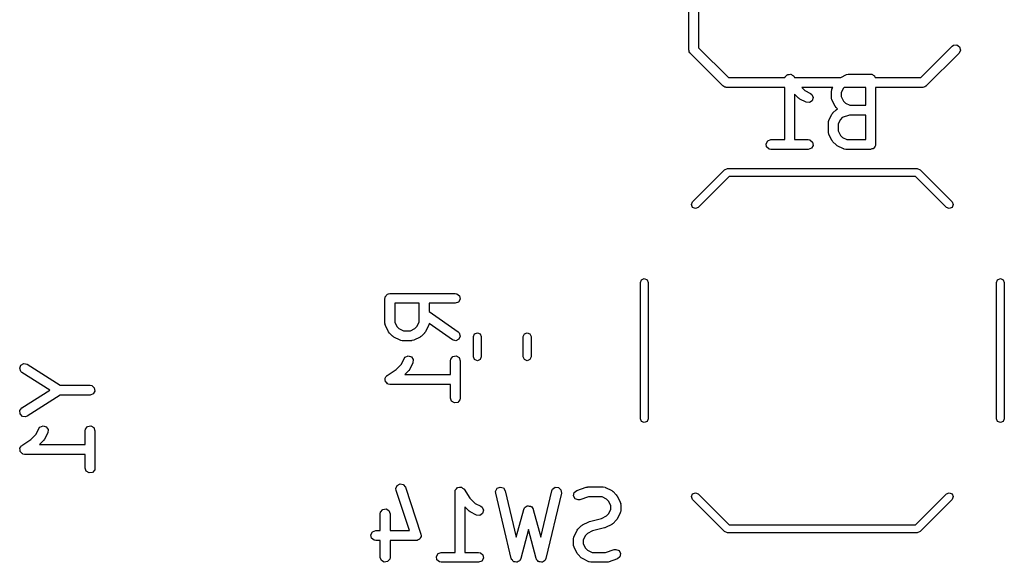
# Model space of a CAD drawing. Extents: x 3.18 to 5.53, y -3.25 to -0.52.
# Tile 24 of 25: x 4.79 to 5.38, y -1.53 to -1.21. Entities that reach past the tile are written whole.
import ezdxf

# ---------------------------------------------------------------- set-up
doc = ezdxf.new("R2010")
doc.units = 0
doc.header["$MEASUREMENT"] = 0
doc.layers.add('BLACK', color=7, linetype='CONTINUOUS')

msp = doc.modelspace()

# ---------------------------------------------------------------- linework, layer by layer
at = {"layer": 'BLACK', "linetype": 'CONTINUOUS'}
for p, q in [((5.18897, -1.22342), (5.18897, -1.18405)), ((5.19488, -1.18405), (5.19488, -1.2222)), ((5.18919, -1.22403), (5.18897, -1.22342)), ((5.18925, -1.22467), (5.18919, -1.22403)), ((5.18962, -1.2252), (5.18925, -1.22467)), ((5.18966, -1.22532), (5.18962, -1.2252)), ((5.18973, -1.22536), (5.18966, -1.22532)), ((5.18984, -1.22551), (5.18973, -1.22536)), ((5.20952, -1.2452), (5.18984, -1.22551)), ((5.19488, -1.2222), (5.21283, -1.24016)), ((5.3285, -1.24016), (5.34732, -1.22134)), ((5.35149, -1.22551), (5.33181, -1.2452)), ((5.34732, -1.22134), (5.34816, -1.22075)), ((5.34816, -1.22075), (5.35017, -1.22057)), ((5.35017, -1.22057), (5.35183, -1.22173)), ((5.35235, -1.22368), (5.35149, -1.22551)), ((5.35183, -1.22173), (5.35235, -1.22368)), ((5.21283, -1.24016), (5.24681, -1.24016)), ((5.24681, -1.24016), (5.24683, -1.24003)), ((5.24683, -1.24003), (5.24694, -1.2399)), ((5.24694, -1.2399), (5.24696, -1.23973)), ((5.24696, -1.23973), (5.24758, -1.23914)), ((5.24758, -1.23914), (5.24813, -1.23848)), ((5.24813, -1.23848), (5.2483, -1.23845)), ((5.2483, -1.23845), (5.24842, -1.23833)), ((5.24842, -1.23833), (5.24928, -1.23828)), ((5.24928, -1.23828), (5.25012, -1.23813)), ((5.25012, -1.23813), (5.25027, -1.23822)), ((5.25027, -1.23822), (5.25044, -1.2382)), ((5.25044, -1.2382), (5.25113, -1.23871)), ((5.25113, -1.23871), (5.25187, -1.23914)), ((5.25187, -1.23914), (5.25193, -1.2393)), ((5.25193, -1.2393), (5.25206, -1.2394)), ((5.25206, -1.2394), (5.25257, -1.24016)), ((5.25257, -1.24016), (5.28039, -1.24016)), ((5.28039, -1.24016), (5.28391, -1.2384)), ((5.28391, -1.2384), (5.28489, -1.23811)), ((5.28489, -1.23811), (5.28506, -1.23815)), ((5.28506, -1.23815), (5.28523, -1.23809)), ((5.28523, -1.23809), (5.29835, -1.23809)), ((5.29835, -1.23809), (5.29873, -1.23815)), ((5.29873, -1.23815), (5.29886, -1.23813)), ((5.29886, -1.23813), (5.29898, -1.2382)), ((5.29898, -1.2382), (5.29936, -1.23826)), ((5.29936, -1.23826), (5.29995, -1.23876)), ((5.29995, -1.23876), (5.30061, -1.23914)), ((5.30061, -1.23914), (5.3007, -1.23939)), ((5.3007, -1.23939), (5.30091, -1.23956)), ((5.30091, -1.23956), (5.30101, -1.24016)), ((5.30101, -1.24016), (5.3285, -1.24016)), ((5.21011, -1.24547), (5.20952, -1.2452)), ((5.2106, -1.24588), (5.21011, -1.24547)), ((5.21124, -1.246), (5.2106, -1.24588)), ((5.21135, -1.24605), (5.21124, -1.246)), ((5.21143, -1.24603), (5.21135, -1.24605)), ((5.21161, -1.24606), (5.21143, -1.24603)), ((5.24665, -1.24606), (5.21161, -1.24606)), ((5.24665, -1.27746), (5.24665, -1.24606)), ((5.27566, -1.24606), (5.25693, -1.24606)), ((5.25693, -1.24606), (5.25885, -1.24799)), ((5.25885, -1.24799), (5.26218, -1.24965)), ((5.27477, -1.24854), (5.27495, -1.24753)), ((5.27477, -1.25229), (5.27477, -1.24854)), ((5.27495, -1.24753), (5.27507, -1.24739)), ((5.27507, -1.24739), (5.27509, -1.24722)), ((5.27509, -1.24722), (5.27566, -1.24606)), ((5.28203, -1.24654), (5.28068, -1.24923)), ((5.28068, -1.24923), (5.28068, -1.25159)), ((5.2825, -1.24606), (5.28203, -1.24654)), ((5.2954, -1.24606), (5.2825, -1.24606)), ((5.2954, -1.25683), (5.2954, -1.24606)), ((5.32972, -1.24606), (5.3013, -1.24606)), ((5.3013, -1.24606), (5.3013, -1.28041)), ((5.33033, -1.24584), (5.32972, -1.24606)), ((5.33097, -1.24579), (5.33033, -1.24584)), ((5.3315, -1.24542), (5.33097, -1.24579)), ((5.33162, -1.24537), (5.3315, -1.24542)), ((5.33166, -1.2453), (5.33162, -1.24537)), ((5.33181, -1.2452), (5.33166, -1.2453)), ((5.25502, -1.2525), (5.25256, -1.25004)), ((5.25256, -1.25004), (5.25256, -1.27746)), ((5.25508, -1.25253), (5.25502, -1.2525)), ((5.25578, -1.25305), (5.25508, -1.25253)), ((5.25953, -1.25493), (5.25578, -1.25305)), ((5.26154, -1.25516), (5.25953, -1.25493)), ((5.26323, -1.25405), (5.26154, -1.25516)), ((5.26218, -1.24965), (5.263, -1.25026)), ((5.263, -1.25026), (5.2638, -1.25211)), ((5.2638, -1.25211), (5.26323, -1.25405)), ((5.27484, -1.25245), (5.27477, -1.25229)), ((5.27479, -1.25262), (5.27484, -1.25245)), ((5.27509, -1.25361), (5.27479, -1.25262)), ((5.27696, -1.25736), (5.27509, -1.25361)), ((5.28068, -1.25159), (5.28203, -1.25429)), ((5.28203, -1.25429), (5.28323, -1.25548)), ((5.28323, -1.25548), (5.28592, -1.25683)), ((5.27564, -1.26145), (5.27751, -1.25957)), ((5.27701, -1.2574), (5.27696, -1.25736)), ((5.27751, -1.25812), (5.27701, -1.2574)), ((5.27837, -1.25898), (5.27751, -1.25812)), ((5.27751, -1.25957), (5.27835, -1.25898)), ((5.27835, -1.25898), (5.27837, -1.25898)), ((5.28592, -1.25683), (5.2954, -1.25683)), ((5.2729, -1.26729), (5.27308, -1.26628)), ((5.2729, -1.27291), (5.2729, -1.26729)), ((5.27308, -1.26628), (5.27319, -1.26614)), ((5.27319, -1.26614), (5.27321, -1.26596)), ((5.27321, -1.26596), (5.27509, -1.26222)), ((5.27509, -1.26222), (5.27561, -1.26151)), ((5.27561, -1.26151), (5.27564, -1.26145)), ((5.28015, -1.26528), (5.27881, -1.26798)), ((5.2812, -1.26424), (5.28015, -1.26528)), ((5.28571, -1.26274), (5.2812, -1.26424)), ((5.2954, -1.26274), (5.28571, -1.26274)), ((5.2954, -1.27746), (5.2954, -1.26274)), ((5.27296, -1.27308), (5.2729, -1.27291)), ((5.27292, -1.27325), (5.27296, -1.27308)), ((5.27321, -1.27423), (5.27292, -1.27325)), ((5.27881, -1.26798), (5.27881, -1.27221)), ((5.27881, -1.27221), (5.28015, -1.27491)), ((5.23545, -1.2799), (5.23646, -1.27815)), ((5.23646, -1.27815), (5.23836, -1.27746)), ((5.23836, -1.27746), (5.24665, -1.27746)), ((5.25256, -1.27746), (5.26085, -1.27746)), ((5.26085, -1.27746), (5.26186, -1.27763)), ((5.26186, -1.27763), (5.26341, -1.27893)), ((5.26341, -1.27893), (5.26376, -1.28092)), ((5.27509, -1.27798), (5.27321, -1.27423)), ((5.27513, -1.27802), (5.27509, -1.27798)), ((5.27564, -1.27875), (5.27513, -1.27802)), ((5.27751, -1.28062), (5.27564, -1.27875)), ((5.28015, -1.27491), (5.28135, -1.27611)), ((5.28135, -1.27611), (5.28405, -1.27746)), ((5.28405, -1.27746), (5.2954, -1.27746)), ((5.2358, -1.28189), (5.23545, -1.2799)), ((5.23735, -1.28318), (5.2358, -1.28189)), ((5.23836, -1.28336), (5.23735, -1.28318)), ((5.26085, -1.28336), (5.23836, -1.28336)), ((5.26275, -1.28267), (5.26085, -1.28336)), ((5.26376, -1.28092), (5.26275, -1.28267)), ((5.27757, -1.28065), (5.27751, -1.28062)), ((5.27828, -1.28117), (5.27757, -1.28065)), ((5.28203, -1.28305), (5.27828, -1.28117)), ((5.28221, -1.28307), (5.28203, -1.28305)), ((5.28234, -1.28318), (5.28221, -1.28307)), ((5.28335, -1.28336), (5.28234, -1.28318)), ((5.29835, -1.28336), (5.28335, -1.28336)), ((5.29907, -1.2831), (5.29835, -1.28336)), ((5.29983, -1.28297), (5.29907, -1.2831)), ((5.3, -1.28276), (5.29983, -1.28297)), ((5.30025, -1.28267), (5.3, -1.28276)), ((5.30063, -1.28201), (5.30025, -1.28267)), ((5.30112, -1.28142), (5.30063, -1.28201)), ((5.30119, -1.28104), (5.30112, -1.28142)), ((5.30126, -1.28092), (5.30119, -1.28104)), ((5.3013, -1.28041), (5.30124, -1.28079)), ((5.30124, -1.28079), (5.30126, -1.28092)), ((5.19124, -1.31487), (5.21053, -1.29557)), ((5.21053, -1.29557), (5.2122, -1.29488)), ((5.2122, -1.29488), (5.32638, -1.29488)), ((5.32638, -1.29488), (5.32805, -1.29557)), ((5.32805, -1.29557), (5.32805, -1.29557)), ((5.32805, -1.29557), (5.34734, -1.31487)), ((5.21318, -1.29961), (5.19458, -1.31821)), ((5.3254, -1.29961), (5.21318, -1.29961)), ((5.344, -1.31821), (5.3254, -1.29961)), ((5.19055, -1.31654), (5.19124, -1.31487)), ((5.19124, -1.31821), (5.19055, -1.31654)), ((5.19291, -1.3189), (5.19124, -1.31821)), ((5.19458, -1.31821), (5.19291, -1.3189)), ((5.34567, -1.3189), (5.344, -1.31821)), ((5.34734, -1.31821), (5.34567, -1.3189)), ((5.34734, -1.31487), (5.34803, -1.31654)), ((5.34803, -1.31654), (5.34734, -1.31821)), ((5.15984, -1.36339), (5.16053, -1.36172)), ((5.16053, -1.36172), (5.1622, -1.36102)), ((5.1622, -1.36102), (5.16388, -1.36172)), ((5.16388, -1.36172), (5.16457, -1.36339)), ((5.37402, -1.36339), (5.37471, -1.36172)), ((5.37471, -1.36172), (5.37638, -1.36102)), ((5.37638, -1.36102), (5.37805, -1.36172)), ((5.37805, -1.36172), (5.37874, -1.36339)), ((5.15984, -1.44528), (5.15984, -1.36339)), ((5.16457, -1.36339), (5.16457, -1.44528)), ((5.37402, -1.44528), (5.37402, -1.36339)), ((5.37874, -1.36339), (5.37874, -1.44528)), ((5.0062, -1.37291), (5.00626, -1.37253)), ((5.0062, -1.38791), (5.0062, -1.37291)), ((5.00624, -1.3724), (5.00631, -1.37228)), ((5.00626, -1.37253), (5.00624, -1.3724)), ((5.00631, -1.37228), (5.00637, -1.3719)), ((5.00637, -1.3719), (5.00687, -1.37131)), ((5.00687, -1.37131), (5.00725, -1.37065)), ((5.00725, -1.37065), (5.0075, -1.37056)), ((5.0075, -1.37056), (5.00767, -1.37035)), ((5.00767, -1.37035), (5.00843, -1.37022)), ((5.00843, -1.37022), (5.00915, -1.36996)), ((5.00915, -1.36996), (5.04852, -1.36996)), ((5.04852, -1.36996), (5.04953, -1.37013)), ((5.04953, -1.37013), (5.05108, -1.37143)), ((5.05143, -1.37342), (5.05042, -1.37517)), ((5.05108, -1.37143), (5.05143, -1.37342)), ((5.0121, -1.37586), (5.0121, -1.38721)), ((5.02682, -1.37586), (5.0121, -1.37586)), ((5.02682, -1.38721), (5.02682, -1.37586)), ((5.04852, -1.37586), (5.03272, -1.37586)), ((5.03272, -1.37586), (5.03272, -1.38075)), ((5.05042, -1.37517), (5.04852, -1.37586)), ((5.03272, -1.38075), (5.05021, -1.39299)), ((5.00626, -1.38807), (5.0062, -1.38791)), ((5.00622, -1.38825), (5.00626, -1.38807)), ((5.00651, -1.38923), (5.00622, -1.38825)), ((5.00838, -1.39298), (5.00651, -1.38923)), ((5.0121, -1.38721), (5.01345, -1.38991)), ((5.01345, -1.38991), (5.01465, -1.39111)), ((5.01465, -1.39111), (5.01734, -1.39245)), ((5.02158, -1.39245), (5.02427, -1.39111)), ((5.02427, -1.39111), (5.02547, -1.38991)), ((5.02547, -1.38991), (5.02682, -1.38721)), ((5.03241, -1.38923), (5.03054, -1.39298)), ((5.03243, -1.38905), (5.03241, -1.38923)), ((5.03255, -1.38892), (5.03243, -1.38905)), ((5.03272, -1.38795), (5.03255, -1.38892)), ((5.04683, -1.39783), (5.03272, -1.38795)), ((5.00843, -1.39302), (5.00838, -1.39298)), ((5.00894, -1.39375), (5.00843, -1.39302)), ((5.01081, -1.39562), (5.00894, -1.39375)), ((5.01087, -1.39565), (5.01081, -1.39562)), ((5.01158, -1.39617), (5.01087, -1.39565)), ((5.01533, -1.39805), (5.01158, -1.39617)), ((5.01734, -1.39245), (5.02158, -1.39245)), ((5.02734, -1.39617), (5.02359, -1.39805)), ((5.02739, -1.39613), (5.02734, -1.39617)), ((5.02811, -1.39562), (5.02739, -1.39613)), ((5.02998, -1.39375), (5.02811, -1.39562)), ((5.03001, -1.39369), (5.02998, -1.39375)), ((5.03054, -1.39298), (5.03001, -1.39369)), ((5.05061, -1.39749), (5.04878, -1.39835)), ((5.05021, -1.39299), (5.05094, -1.39371)), ((5.05146, -1.39566), (5.05061, -1.39749)), ((5.05094, -1.39371), (5.05146, -1.39566)), ((5.05945, -1.39592), (5.06014, -1.39425)), ((5.05945, -1.40802), (5.05945, -1.39592)), ((5.06014, -1.39425), (5.06181, -1.39356)), ((5.06181, -1.39356), (5.06348, -1.39425)), ((5.06348, -1.39425), (5.06417, -1.39592)), ((5.06417, -1.39592), (5.06417, -1.40802)), ((5.08937, -1.39592), (5.09006, -1.39425)), ((5.08937, -1.40802), (5.08937, -1.39592)), ((5.09006, -1.39425), (5.09173, -1.39356)), ((5.09173, -1.39356), (5.0934, -1.39425)), ((5.0934, -1.39425), (5.09409, -1.39592)), ((5.09409, -1.39592), (5.09409, -1.40802)), ((5.0155, -1.39807), (5.01533, -1.39805)), ((5.01564, -1.39818), (5.0155, -1.39807)), ((5.01665, -1.39836), (5.01564, -1.39818)), ((5.02227, -1.39836), (5.01665, -1.39836)), ((5.02244, -1.3983), (5.02227, -1.39836)), ((5.02261, -1.39834), (5.02244, -1.3983)), ((5.02359, -1.39805), (5.02261, -1.39834)), ((5.04878, -1.39835), (5.04683, -1.39783)), ((5.0161, -1.41241), (5.01776, -1.40908)), ((5.01776, -1.40908), (5.01837, -1.40826)), ((5.01837, -1.40826), (5.02022, -1.40746)), ((5.02022, -1.40746), (5.02216, -1.40803)), ((5.02216, -1.40803), (5.02327, -1.40972)), ((5.04557, -1.4104), (5.04574, -1.40939)), ((5.04574, -1.40939), (5.04704, -1.40785)), ((5.04704, -1.40785), (5.04903, -1.4075)), ((5.04903, -1.4075), (5.05078, -1.40851)), ((5.05078, -1.40851), (5.05147, -1.4104)), ((5.06014, -1.40969), (5.05945, -1.40802)), ((5.06417, -1.40802), (5.06348, -1.40969)), ((5.09006, -1.40969), (5.08937, -1.40802)), ((5.09409, -1.40802), (5.0934, -1.40969)), ((4.78651, -1.41485), (4.78729, -1.41299)), ((4.78712, -1.41678), (4.78651, -1.41485)), ((4.78729, -1.41299), (4.78908, -1.41205)), ((4.78908, -1.41205), (4.79105, -1.41249)), ((4.79105, -1.41249), (4.81095, -1.42515)), ((5.01289, -1.41561), (5.0161, -1.41241)), ((5.02304, -1.41173), (5.02116, -1.41547)), ((5.02327, -1.40972), (5.02304, -1.41173)), ((5.04557, -1.4187), (5.04557, -1.4104)), ((5.05147, -1.4104), (5.05147, -1.4329)), ((5.06181, -1.41038), (5.06014, -1.40969)), ((5.06348, -1.40969), (5.06181, -1.41038)), ((5.09173, -1.41038), (5.09006, -1.40969)), ((5.0934, -1.40969), (5.09173, -1.41038)), ((4.78788, -1.41747), (4.78712, -1.41678)), ((4.80459, -1.4281), (4.78788, -1.41747)), ((5.00624, -1.42114), (5.00633, -1.42099)), ((5.00639, -1.42198), (5.00624, -1.42114)), ((5.00631, -1.42082), (5.00682, -1.42013)), ((5.00633, -1.42099), (5.00631, -1.42082)), ((5.00682, -1.42013), (5.00725, -1.41939)), ((5.00725, -1.41939), (5.00741, -1.41933)), ((5.00741, -1.41933), (5.00751, -1.4192)), ((5.00751, -1.4192), (5.01289, -1.41561)), ((5.02061, -1.41624), (5.01815, -1.4187)), ((5.01815, -1.4187), (5.04557, -1.4187)), ((5.02064, -1.41618), (5.02061, -1.41624)), ((5.02116, -1.41547), (5.02064, -1.41618)), ((4.81095, -1.42515), (4.82883, -1.42515)), ((4.82883, -1.42515), (4.82984, -1.42533)), ((4.82984, -1.42533), (4.83139, -1.42663)), ((4.83139, -1.42663), (4.83174, -1.42862)), ((5.00644, -1.42284), (5.00639, -1.42198)), ((5.00656, -1.42296), (5.00644, -1.42284)), ((5.00659, -1.42313), (5.00656, -1.42296)), ((5.00725, -1.42368), (5.00659, -1.42313)), ((5.00784, -1.4243), (5.00725, -1.42368)), ((5.00801, -1.42432), (5.00784, -1.4243)), ((5.00814, -1.42443), (5.00801, -1.42432)), ((5.00915, -1.42461), (5.00814, -1.42443)), ((5.04557, -1.42461), (5.00915, -1.42461)), ((5.04557, -1.4329), (5.04557, -1.42461)), ((4.78788, -1.43873), (4.80459, -1.4281)), ((4.81095, -1.43106), (4.79105, -1.44372)), ((4.82883, -1.43106), (4.81095, -1.43106)), ((4.83073, -1.43036), (4.82883, -1.43106)), ((4.83174, -1.42862), (4.83073, -1.43036)), ((5.04626, -1.4348), (5.04557, -1.4329)), ((5.05147, -1.4329), (5.05129, -1.43391)), ((4.78665, -1.44034), (4.78788, -1.43873)), ((5.04801, -1.43581), (5.04626, -1.4348)), ((5.05, -1.43546), (5.04801, -1.43581)), ((5.05129, -1.43391), (5.05, -1.43546)), ((4.78674, -1.44235), (4.78665, -1.44034)), ((4.7881, -1.44384), (4.78674, -1.44235)), ((4.7901, -1.44411), (4.7881, -1.44384)), ((4.79105, -1.44372), (4.7901, -1.44411)), ((4.79807, -1.45115), (4.79868, -1.45033)), ((4.79868, -1.45033), (4.80054, -1.44953)), ((4.80054, -1.44953), (4.80247, -1.4501)), ((4.80247, -1.4501), (4.80358, -1.45179)), ((4.82606, -1.45146), (4.82736, -1.44992)), ((4.82736, -1.44992), (4.82935, -1.44957)), ((4.82935, -1.44957), (4.8311, -1.45058)), ((4.8311, -1.45058), (4.83179, -1.45247)), ((5.16053, -1.44695), (5.15984, -1.44528)), ((5.1622, -1.44764), (5.16053, -1.44695)), ((5.16388, -1.44695), (5.1622, -1.44764)), ((5.16457, -1.44528), (5.16388, -1.44695)), ((5.37471, -1.44695), (5.37402, -1.44528)), ((5.37638, -1.44764), (5.37471, -1.44695)), ((5.37805, -1.44695), (5.37638, -1.44764)), ((5.37874, -1.44528), (5.37805, -1.44695)), ((4.79321, -1.45768), (4.79641, -1.45448)), ((4.79641, -1.45448), (4.79807, -1.45115)), ((4.80335, -1.4538), (4.80148, -1.45754)), ((4.80358, -1.45179), (4.80335, -1.4538)), ((4.82588, -1.45247), (4.82606, -1.45146)), ((4.82588, -1.46077), (4.82588, -1.45247)), ((4.83179, -1.45247), (4.83179, -1.47497)), ((4.78663, -1.46289), (4.78714, -1.4622)), ((4.78714, -1.4622), (4.78757, -1.46146)), ((4.78757, -1.46146), (4.78773, -1.4614)), ((4.78773, -1.4614), (4.78783, -1.46127)), ((4.78783, -1.46127), (4.79321, -1.45768)), ((4.80093, -1.45831), (4.79847, -1.46077)), ((4.79847, -1.46077), (4.82588, -1.46077)), ((4.80095, -1.45825), (4.80093, -1.45831)), ((4.80148, -1.45754), (4.80095, -1.45825)), ((4.78656, -1.46321), (4.78664, -1.46306)), ((4.7867, -1.46405), (4.78656, -1.46321)), ((4.78664, -1.46306), (4.78663, -1.46289)), ((4.78676, -1.46491), (4.7867, -1.46405)), ((4.78688, -1.46503), (4.78676, -1.46491)), ((4.78691, -1.4652), (4.78688, -1.46503)), ((4.78756, -1.46575), (4.78691, -1.4652)), ((4.78816, -1.46637), (4.78756, -1.46575)), ((4.78832, -1.46639), (4.78816, -1.46637)), ((4.78845, -1.4665), (4.78832, -1.46639)), ((4.78946, -1.46668), (4.78845, -1.4665)), ((4.82588, -1.46668), (4.78946, -1.46668)), ((4.82588, -1.47497), (4.82588, -1.46668)), ((4.82657, -1.47687), (4.82588, -1.47497)), ((4.82832, -1.47788), (4.82657, -1.47687)), ((4.83031, -1.47753), (4.82832, -1.47788)), ((4.83161, -1.47598), (4.83031, -1.47753)), ((4.83179, -1.47497), (4.83161, -1.47598)), ((5.01275, -1.48731), (5.01349, -1.48543)), ((5.01349, -1.48543), (5.01527, -1.48447)), ((5.01527, -1.48447), (5.01724, -1.48488)), ((5.01724, -1.48488), (5.0185, -1.48646)), ((5.0185, -1.48646), (5.02787, -1.51458)), ((5.05099, -1.48651), (5.05183, -1.48636)), ((5.05183, -1.48636), (5.05198, -1.48644)), ((5.05198, -1.48644), (5.05215, -1.48643)), ((5.05215, -1.48643), (5.05284, -1.48694)), ((5.07366, -1.48712), (5.07552, -1.48632)), ((5.07552, -1.48632), (5.07745, -1.4869)), ((5.10697, -1.48764), (5.10859, -1.48644)), ((5.10859, -1.48644), (5.11061, -1.48656)), ((5.12163, -1.48834), (5.12725, -1.48646)), ((5.12725, -1.48646), (5.12812, -1.48634)), ((5.12812, -1.48634), (5.12818, -1.48631)), ((5.12818, -1.48631), (5.13756, -1.48631)), ((5.13756, -1.48631), (5.13857, -1.48649)), ((5.13857, -1.48649), (5.1387, -1.4866)), ((5.0129, -1.48833), (5.01275, -1.48731)), ((5.02098, -1.51256), (5.0129, -1.48833)), ((5.04837, -1.48927), (5.04854, -1.48826)), ((5.04837, -1.52568), (5.04837, -1.48927)), ((5.04854, -1.48826), (5.04865, -1.48813)), ((5.04865, -1.48813), (5.04867, -1.48796)), ((5.04867, -1.48796), (5.04929, -1.48737)), ((5.04929, -1.48737), (5.04984, -1.48671)), ((5.04984, -1.48671), (5.05001, -1.48668)), ((5.05001, -1.48668), (5.05013, -1.48656)), ((5.05013, -1.48656), (5.05099, -1.48651)), ((5.05284, -1.48694), (5.05358, -1.48737)), ((5.05358, -1.48737), (5.05364, -1.48753)), ((5.05364, -1.48753), (5.05378, -1.48763)), ((5.05378, -1.48763), (5.05736, -1.49301)), ((5.07276, -1.48893), (5.07366, -1.48712)), ((5.07282, -1.48995), (5.07276, -1.48893)), ((5.08219, -1.52932), (5.07282, -1.48995)), ((5.07745, -1.4869), (5.07856, -1.48858)), ((5.07856, -1.48858), (5.08523, -1.51657)), ((5.0999, -1.51657), (5.10656, -1.48858)), ((5.11231, -1.48995), (5.10294, -1.52932)), ((5.10656, -1.48858), (5.10697, -1.48764)), ((5.11061, -1.48656), (5.11208, -1.48794)), ((5.11208, -1.48794), (5.11231, -1.48995)), ((5.11964, -1.49157), (5.12004, -1.4896)), ((5.1206, -1.49335), (5.11964, -1.49157)), ((5.12004, -1.4896), (5.12163, -1.48834)), ((5.12866, -1.49222), (5.12349, -1.49394)), ((5.13686, -1.49222), (5.12866, -1.49222)), ((5.13956, -1.49357), (5.13686, -1.49222)), ((5.1387, -1.4866), (5.13888, -1.48663)), ((5.13888, -1.48663), (5.14263, -1.4885)), ((5.14263, -1.4885), (5.14334, -1.48903)), ((5.14334, -1.48903), (5.1434, -1.48905)), ((5.1434, -1.48905), (5.14527, -1.49093)), ((5.14527, -1.49093), (5.14578, -1.49165)), ((5.14578, -1.49165), (5.14582, -1.4917)), ((5.14582, -1.4917), (5.1477, -1.49544)), ((5.19055, -1.49213), (5.19124, -1.49046)), ((5.19124, -1.4938), (5.19055, -1.49213)), ((5.19124, -1.49046), (5.19291, -1.48976)), ((5.19291, -1.48976), (5.19458, -1.49046)), ((5.19458, -1.49046), (5.21318, -1.50906)), ((5.3254, -1.50906), (5.344, -1.49046)), ((5.344, -1.49046), (5.34567, -1.48976)), ((5.34567, -1.48976), (5.34734, -1.49046)), ((5.34734, -1.49046), (5.34803, -1.49213)), ((5.34803, -1.49213), (5.34734, -1.4938)), ((5.05673, -1.50073), (5.05427, -1.49827)), ((5.05427, -1.49827), (5.05427, -1.52568)), ((5.05736, -1.49301), (5.06057, -1.49621)), ((5.06057, -1.49621), (5.06389, -1.49787)), ((5.06389, -1.49787), (5.06471, -1.49848)), ((5.09048, -1.49842), (5.09117, -1.4981)), ((5.09117, -1.4981), (5.0918, -1.49766)), ((5.0918, -1.49766), (5.09207, -1.49769)), ((5.09207, -1.49769), (5.09231, -1.49757)), ((5.09231, -1.49757), (5.09305, -1.49777)), ((5.09305, -1.49777), (5.09381, -1.49784)), ((5.09381, -1.49784), (5.094, -1.49803)), ((5.094, -1.49803), (5.09426, -1.4981)), ((5.09426, -1.4981), (5.0947, -1.49872)), ((5.12248, -1.49409), (5.1206, -1.49335)), ((5.12349, -1.49394), (5.12248, -1.49409)), ((5.14076, -1.49476), (5.13956, -1.49357)), ((5.1421, -1.49746), (5.14076, -1.49476)), ((5.1421, -1.49982), (5.1421, -1.49746)), ((5.1477, -1.49544), (5.14799, -1.49643)), ((5.14799, -1.49643), (5.14795, -1.4966)), ((5.14795, -1.4966), (5.14801, -1.49677)), ((5.14801, -1.49677), (5.14801, -1.50051)), ((5.21053, -1.51309), (5.19124, -1.4938)), ((5.34734, -1.4938), (5.32805, -1.51309)), ((5.00337, -1.50239), (5.00355, -1.50138)), ((5.00337, -1.51256), (5.00337, -1.50239)), ((5.00355, -1.50138), (5.00485, -1.49983)), ((5.00485, -1.49983), (5.00684, -1.49948)), ((5.00684, -1.49948), (5.00859, -1.50049)), ((5.00859, -1.50049), (5.00928, -1.50239)), ((5.00928, -1.50239), (5.00928, -1.51256)), ((5.05679, -1.50076), (5.05673, -1.50073)), ((5.0575, -1.50128), (5.05679, -1.50076)), ((5.06125, -1.50316), (5.0575, -1.50128)), ((5.06325, -1.50339), (5.06125, -1.50316)), ((5.06494, -1.50227), (5.06325, -1.50339)), ((5.06471, -1.49848), (5.06552, -1.50034)), ((5.06552, -1.50034), (5.06494, -1.50227)), ((5.08523, -1.51657), (5.08971, -1.49975)), ((5.08971, -1.49975), (5.09014, -1.49882)), ((5.09014, -1.49882), (5.09036, -1.49867)), ((5.09036, -1.49867), (5.09048, -1.49842)), ((5.0947, -1.49872), (5.09524, -1.49926)), ((5.09524, -1.49926), (5.09526, -1.49953)), ((5.09526, -1.49953), (5.09542, -1.49975)), ((5.09542, -1.49975), (5.0999, -1.51657)), ((5.13653, -1.50523), (5.13956, -1.50371)), ((5.13956, -1.50371), (5.14076, -1.50252)), ((5.14076, -1.50252), (5.1421, -1.49982)), ((5.1477, -1.50184), (5.14582, -1.50558)), ((5.14772, -1.50166), (5.1477, -1.50184)), ((5.14783, -1.50152), (5.14772, -1.50166)), ((5.14801, -1.50051), (5.14783, -1.50152)), ((5.12235, -1.51155), (5.12422, -1.50968)), ((5.12422, -1.50968), (5.12495, -1.50917)), ((5.12495, -1.50917), (5.12499, -1.50912)), ((5.12499, -1.50912), (5.12874, -1.50725)), ((5.12874, -1.50725), (5.12923, -1.5071)), ((5.12923, -1.5071), (5.12934, -1.50702)), ((5.12934, -1.50702), (5.13653, -1.50523)), ((5.14263, -1.50878), (5.13888, -1.51065)), ((5.14267, -1.50873), (5.14263, -1.50878)), ((5.1434, -1.50823), (5.14267, -1.50873)), ((5.14527, -1.50635), (5.1434, -1.50823)), ((5.1453, -1.50629), (5.14527, -1.50635)), ((5.14582, -1.50558), (5.1453, -1.50629)), ((5.21318, -1.50906), (5.3254, -1.50906)), ((4.99779, -1.515), (4.9988, -1.51325)), ((4.99814, -1.51699), (4.99779, -1.515)), ((4.9988, -1.51325), (5.0007, -1.51256)), ((5.0007, -1.51256), (5.00337, -1.51256)), ((5.00928, -1.51256), (5.02098, -1.51256)), ((5.02798, -1.51603), (5.02758, -1.51672)), ((5.02787, -1.51458), (5.02802, -1.51559)), ((5.02802, -1.51559), (5.02794, -1.5158)), ((5.02794, -1.5158), (5.02798, -1.51603)), ((5.09256, -1.51197), (5.08792, -1.5294)), ((5.09721, -1.5294), (5.09256, -1.51197)), ((5.1199, -1.51624), (5.11992, -1.51607)), ((5.11992, -1.51607), (5.12179, -1.51232)), ((5.12179, -1.51232), (5.12232, -1.51161)), ((5.12232, -1.51161), (5.12235, -1.51155)), ((5.12686, -1.51539), (5.12551, -1.51808)), ((5.12806, -1.51419), (5.12686, -1.51539)), ((5.13109, -1.51267), (5.12806, -1.51419)), ((5.13827, -1.51088), (5.13109, -1.51267)), ((5.13839, -1.5108), (5.13827, -1.51088)), ((5.13888, -1.51065), (5.13839, -1.5108)), ((5.2122, -1.51378), (5.21053, -1.51309)), ((5.32638, -1.51378), (5.2122, -1.51378)), ((5.32805, -1.51309), (5.32638, -1.51378)), ((4.99969, -1.51829), (4.99814, -1.51699)), ((5.0007, -1.51847), (4.99969, -1.51829)), ((5.00337, -1.51847), (5.0007, -1.51847)), ((5.00337, -1.52864), (5.00337, -1.51847)), ((5.02507, -1.51847), (5.00928, -1.51847)), ((5.00928, -1.51847), (5.00928, -1.52864)), ((5.02528, -1.51839), (5.02507, -1.51847)), ((5.02551, -1.51843), (5.02528, -1.51839)), ((5.02621, -1.51805), (5.02551, -1.51843)), ((5.02697, -1.51777), (5.02621, -1.51805)), ((5.02708, -1.51758), (5.02697, -1.51777)), ((5.02728, -1.51747), (5.02708, -1.51758)), ((5.02758, -1.51672), (5.02728, -1.51747)), ((5.11961, -1.51739), (5.11979, -1.51638)), ((5.11961, -1.52114), (5.11961, -1.51739)), ((5.11967, -1.5213), (5.11961, -1.52114)), ((5.11963, -1.52147), (5.11967, -1.5213)), ((5.11992, -1.52246), (5.11963, -1.52147)), ((5.11979, -1.51638), (5.1199, -1.51624)), ((5.12551, -1.51808), (5.12551, -1.52044)), ((5.12551, -1.52044), (5.12686, -1.52314)), ((5.03716, -1.52812), (5.03817, -1.52637)), ((5.03817, -1.52637), (5.04007, -1.52568)), ((5.04007, -1.52568), (5.04837, -1.52568)), ((5.05427, -1.52568), (5.06257, -1.52568)), ((5.06257, -1.52568), (5.06358, -1.52586)), ((5.06358, -1.52586), (5.06512, -1.52716)), ((5.06512, -1.52716), (5.06548, -1.52915)), ((5.12179, -1.52621), (5.11992, -1.52246)), ((5.12184, -1.52625), (5.12179, -1.52621)), ((5.12235, -1.52697), (5.12184, -1.52625)), ((5.12422, -1.52885), (5.12235, -1.52697)), ((5.12686, -1.52314), (5.12806, -1.52433)), ((5.12806, -1.52433), (5.13076, -1.52568)), ((5.13076, -1.52568), (5.13895, -1.52568)), ((5.13895, -1.52568), (5.14412, -1.52396)), ((5.14412, -1.52396), (5.14514, -1.52381)), ((5.14514, -1.52381), (5.14702, -1.52455)), ((5.14702, -1.52455), (5.14798, -1.52633)), ((5.14798, -1.52633), (5.14757, -1.52831)), ((5.00406, -1.53053), (5.00337, -1.52864)), ((5.00581, -1.53154), (5.00406, -1.53053)), ((5.0078, -1.53119), (5.00581, -1.53154)), ((5.0091, -1.52965), (5.0078, -1.53119)), ((5.00928, -1.52864), (5.0091, -1.52965)), ((5.03751, -1.53011), (5.03716, -1.52812)), ((5.03906, -1.53141), (5.03751, -1.53011)), ((5.04007, -1.53159), (5.03906, -1.53141)), ((5.06257, -1.53159), (5.04007, -1.53159)), ((5.06447, -1.5309), (5.06257, -1.53159)), ((5.06548, -1.52915), (5.06447, -1.5309)), ((5.08236, -1.52958), (5.08219, -1.52932)), ((5.08239, -1.52989), (5.08236, -1.52958)), ((5.0829, -1.5304), (5.08239, -1.52989)), ((5.0833, -1.53101), (5.0829, -1.5304)), ((5.0836, -1.5311), (5.0833, -1.53101)), ((5.08382, -1.53131), (5.0836, -1.5311)), ((5.08454, -1.53138), (5.08382, -1.53131)), ((5.08524, -1.53158), (5.08454, -1.53138)), ((5.08552, -1.53146), (5.08524, -1.53158)), ((5.08583, -1.53149), (5.08552, -1.53146)), ((5.08643, -1.53107), (5.08583, -1.53149)), ((5.08709, -1.53078), (5.08643, -1.53107)), ((5.08723, -1.53051), (5.08709, -1.53078)), ((5.08749, -1.53033), (5.08723, -1.53051)), ((5.08792, -1.5294), (5.08749, -1.53033)), ((5.09739, -1.52965), (5.09721, -1.5294)), ((5.09742, -1.52996), (5.09739, -1.52965)), ((5.09795, -1.53046), (5.09742, -1.52996)), ((5.09837, -1.53105), (5.09795, -1.53046)), ((5.09867, -1.53113), (5.09837, -1.53105)), ((5.09889, -1.53135), (5.09867, -1.53113)), ((5.09962, -1.53139), (5.09889, -1.53135)), ((5.10032, -1.53158), (5.09962, -1.53139)), ((5.1006, -1.53145), (5.10032, -1.53158)), ((5.10091, -1.53147), (5.1006, -1.53145)), ((5.10149, -1.53103), (5.10091, -1.53147)), ((5.10215, -1.53073), (5.10149, -1.53103)), ((5.10228, -1.53045), (5.10215, -1.53073)), ((5.10253, -1.53026), (5.10228, -1.53045)), ((5.10294, -1.52932), (5.10253, -1.53026)), ((5.12428, -1.52888), (5.12422, -1.52885)), ((5.12499, -1.5294), (5.12428, -1.52888)), ((5.12874, -1.53128), (5.12499, -1.5294)), ((5.12891, -1.5313), (5.12874, -1.53128)), ((5.12905, -1.53141), (5.12891, -1.5313)), ((5.13006, -1.53159), (5.12905, -1.53141)), ((5.13943, -1.53159), (5.13006, -1.53159)), ((5.13949, -1.53157), (5.13943, -1.53159)), ((5.14037, -1.53144), (5.13949, -1.53157)), ((5.14599, -1.52956), (5.14037, -1.53144)), ((5.14757, -1.52831), (5.14599, -1.52956))]:
    msp.add_line(p, q, dxfattribs=at)

doc.saveas('drawing.dxf')
